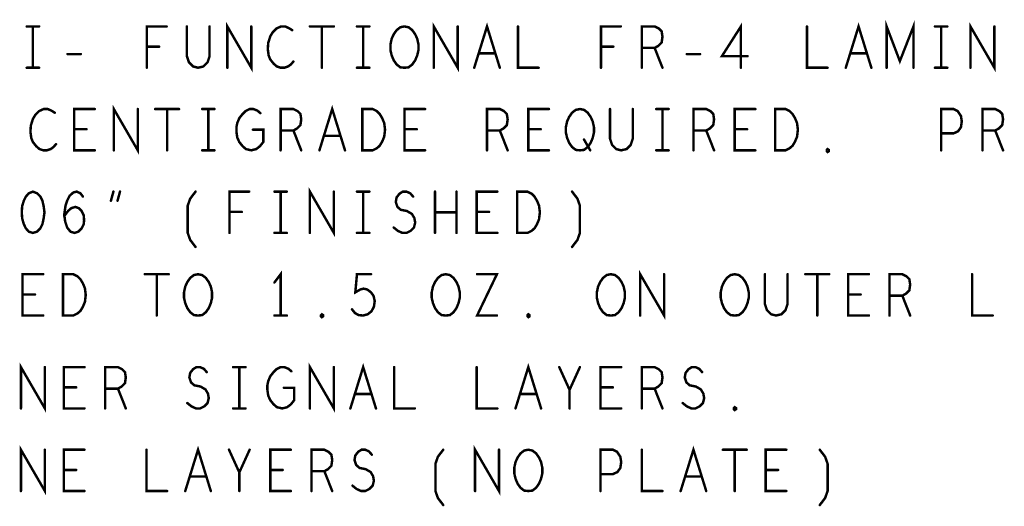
# Model space of a CAD drawing. Extents: x 28 to 61, y 24.9 to 46.
# Tile 78 of 86: x 49.8 to 52.2, y 42.1 to 43.3. Entities that reach past the tile are written whole.
import ezdxf

# ---------------------------------------------------------------- set-up
doc = ezdxf.new("R2010")
doc.units = 0
doc.layers.add('1', color=2, linetype='CONTINUOUS')

msp = doc.modelspace()

# ---------------------------------------------------------------- linework, layer by layer
at = {"layer": '1', "const_width": 0.003}
for points in [[(49.8035, 43.245, 1), (49.8005, 43.245, 1)], [(49.8185, 43.245, 1), (49.8155, 43.245, 1)], [(49.8335, 43.245, 1), (49.8305, 43.245, 1)], [(50.1425, 43.245, 1), (50.1395, 43.245, 1)], [(50.1915, 43.245, 1), (50.1885, 43.245, 1)], [(50.2465, 43.245, 1), (50.2435, 43.245, 1)], [(50.3475, 43.245, 1), (50.3445, 43.245, 1)], [(50.4895, 43.245, 1), (50.4865, 43.245, 1)], [(50.5185, 43.245, 1), (50.5155, 43.245, 1)], [(50.5475, 43.245, 1), (50.5445, 43.245, 1)], [(50.6035, 43.245, 1), (50.6005, 43.245, 1)], [(50.6185, 43.245, 1), (50.6155, 43.245, 1)], [(50.6335, 43.245, 1), (50.6305, 43.245, 1)], [(50.8475, 43.245, 1), (50.8445, 43.245, 1)], [(50.9935, 43.245, 1), (50.9905, 43.245, 1)], [(51.2425, 43.245, 1), (51.2395, 43.245, 1)], [(51.6935, 43.245, 1), (51.6905, 43.245, 1)], [(52.0035, 43.245, 1), (52.0005, 43.245, 1)], [(52.0185, 43.245, 1), (52.0155, 43.245, 1)], [(52.0335, 43.245, 1), (52.0305, 43.245, 1)], [(52.1475, 43.245, 1), (52.1445, 43.245, 1)], [(50.4465, 43.236, 1), (50.4435, 43.236, 1)], [(50.0945, 43.196, 1), (50.0915, 43.196, 1)], [(50.1245, 43.196, 1), (50.1215, 43.196, 1)], [(51.1945, 43.196, 1), (51.1915, 43.196, 1)], [(51.2245, 43.196, 1), (51.2215, 43.196, 1)], [(51.2935, 43.193, 1), (51.2905, 43.193, 1)], [(51.3245, 43.193, 1), (51.3215, 43.193, 1)], [(49.9025, 43.178, 1), (49.8995, 43.178, 1)], [(49.9345, 43.178, 1), (49.9315, 43.178, 1)], [(50.8985, 43.18, 1), (50.8955, 43.18, 1)], [(50.9385, 43.18, 1), (50.9355, 43.18, 1)], [(51.4025, 43.178, 1), (51.3995, 43.178, 1)], [(51.4345, 43.178, 1), (51.4315, 43.178, 1)], [(51.5495, 43.173, 1), (51.5465, 43.173, 1)], [(51.7985, 43.18, 1), (51.7955, 43.18, 1)], [(51.8385, 43.18, 1), (51.8355, 43.18, 1)], [(49.8035, 43.145, 1), (49.8005, 43.145, 1)], [(49.8185, 43.145, 1), (49.8155, 43.145, 1)], [(49.8335, 43.145, 1), (49.8305, 43.145, 1)], [(50.0945, 43.145, 1), (50.0915, 43.145, 1)], [(50.2895, 43.145, 1), (50.2865, 43.145, 1)], [(50.4495, 43.16, 1), (50.4465, 43.16, 1)], [(50.5185, 43.145, 1), (50.5155, 43.145, 1)], [(50.6035, 43.145, 1), (50.6005, 43.145, 1)], [(50.6185, 43.145, 1), (50.6155, 43.145, 1)], [(50.6335, 43.145, 1), (50.6305, 43.145, 1)], [(50.7185, 43.145, 1), (50.7155, 43.145, 1)], [(50.7185, 43.145, 1), (50.7155, 43.145, 1)], [(50.7895, 43.145, 1), (50.7865, 43.145, 1)], [(50.8875, 43.145, 1), (50.8845, 43.145, 1)], [(50.9495, 43.145, 1), (50.9465, 43.145, 1)], [(51.0435, 43.145, 1), (51.0405, 43.145, 1)], [(51.1945, 43.145, 1), (51.1915, 43.145, 1)], [(51.2935, 43.145, 1), (51.2905, 43.145, 1)], [(51.3435, 43.145, 1), (51.3405, 43.145, 1)], [(51.5335, 43.145, 1), (51.5305, 43.145, 1)], [(51.7435, 43.145, 1), (51.7405, 43.145, 1)], [(51.7875, 43.145, 1), (51.7845, 43.145, 1)], [(51.8495, 43.145, 1), (51.8465, 43.145, 1)], [(51.8865, 43.145, 1), (51.8835, 43.145, 1)], [(51.9515, 43.145, 1), (51.9485, 43.145, 1)], [(52.0035, 43.145, 1), (52.0005, 43.145, 1)], [(52.0185, 43.145, 1), (52.0155, 43.145, 1)], [(52.0335, 43.145, 1), (52.0305, 43.145, 1)], [(52.0895, 43.145, 1), (52.0865, 43.145, 1)], [(49.8715, 43.036, 1), (49.8685, 43.036, 1)], [(49.9685, 43.045, 1), (49.9655, 43.045, 1)], [(50.0725, 43.045, 1), (50.0695, 43.045, 1)], [(50.1145, 43.045, 1), (50.1115, 43.045, 1)], [(50.1435, 43.045, 1), (50.1405, 43.045, 1)], [(50.1725, 43.045, 1), (50.1695, 43.045, 1)], [(50.2285, 43.045, 1), (50.2255, 43.045, 1)], [(50.2435, 43.045, 1), (50.2405, 43.045, 1)], [(50.2585, 43.045, 1), (50.2555, 43.045, 1)], [(50.3695, 43.035, 1), (50.3665, 43.035, 1)], [(50.7685, 43.045, 1), (50.7655, 43.045, 1)], [(51.0685, 43.045, 1), (51.0655, 43.045, 1)], [(51.2165, 43.045, 1), (51.2135, 43.045, 1)], [(51.2715, 43.045, 1), (51.2685, 43.045, 1)], [(51.3285, 43.045, 1), (51.3255, 43.045, 1)], [(51.3435, 43.045, 1), (51.3405, 43.045, 1)], [(51.3585, 43.045, 1), (51.3555, 43.045, 1)], [(51.5685, 43.045, 1), (51.5655, 43.045, 1)], [(49.9185, 42.996, 1), (49.9155, 42.996, 1)], [(49.9485, 42.996, 1), (49.9455, 42.996, 1)], [(50.3515, 42.995, 1), (50.3485, 42.995, 1)], [(50.4185, 42.993, 1), (50.4155, 42.993, 1)], [(50.4495, 42.993, 1), (50.4465, 42.993, 1)], [(50.5235, 42.98, 1), (50.5205, 42.98, 1)], [(50.5635, 42.98, 1), (50.5605, 42.98, 1)], [(50.7185, 42.996, 1), (50.7155, 42.996, 1)], [(50.7485, 42.996, 1), (50.7455, 42.996, 1)], [(50.9185, 42.993, 1), (50.9155, 42.993, 1)], [(50.9495, 42.993, 1), (50.9465, 42.993, 1)], [(51.0185, 42.996, 1), (51.0155, 42.996, 1)], [(51.0485, 42.996, 1), (51.0455, 42.996, 1)], [(51.4185, 42.993, 1), (51.4155, 42.993, 1)], [(51.4495, 42.993, 1), (51.4465, 42.993, 1)], [(51.5185, 42.996, 1), (51.5155, 42.996, 1)], [(51.5485, 42.996, 1), (51.5455, 42.996, 1)], [(52.0185, 42.986, 1), (52.0155, 42.986, 1)], [(52.1185, 42.993, 1), (52.1155, 42.993, 1)], [(52.1495, 42.993, 1), (52.1465, 42.993, 1)], [(49.8745, 42.96, 1), (49.8715, 42.96, 1)], [(51.1535, 42.971, 1), (51.1505, 42.971, 1)], [(49.9685, 42.945, 1), (49.9655, 42.945, 1)], [(50.0145, 42.945, 1), (50.0115, 42.945, 1)], [(50.1435, 42.945, 1), (50.1405, 42.945, 1)], [(50.2285, 42.945, 1), (50.2255, 42.945, 1)], [(50.2435, 42.945, 1), (50.2405, 42.945, 1)], [(50.2585, 42.945, 1), (50.2555, 42.945, 1)], [(50.4185, 42.945, 1), (50.4155, 42.945, 1)], [(50.4685, 42.945, 1), (50.4655, 42.945, 1)], [(50.5125, 42.945, 1), (50.5095, 42.945, 1)], [(50.5745, 42.945, 1), (50.5715, 42.945, 1)], [(50.6165, 42.945, 1), (50.6135, 42.945, 1)], [(50.6165, 42.945, 1), (50.6135, 42.945, 1)], [(50.7685, 42.945, 1), (50.7655, 42.945, 1)], [(50.9185, 42.945, 1), (50.9155, 42.945, 1)], [(50.9685, 42.945, 1), (50.9655, 42.945, 1)], [(51.0685, 42.945, 1), (51.0655, 42.945, 1)], [(51.1435, 42.945, 1), (51.1405, 42.945, 1)], [(51.1435, 42.945, 1), (51.1405, 42.945, 1)], [(51.1685, 42.945, 1), (51.1655, 42.945, 1)], [(51.3285, 42.945, 1), (51.3255, 42.945, 1)], [(51.3435, 42.945, 1), (51.3405, 42.945, 1)], [(51.3585, 42.945, 1), (51.3555, 42.945, 1)], [(51.4185, 42.945, 1), (51.4155, 42.945, 1)], [(51.4685, 42.945, 1), (51.4655, 42.945, 1)], [(51.5685, 42.945, 1), (51.5655, 42.945, 1)], [(51.6165, 42.945, 1), (51.6135, 42.945, 1)], [(51.6165, 42.945, 1), (51.6135, 42.945, 1)], [(51.7435, 42.941, 1), (51.7405, 42.941, 1)], [(51.7435, 42.941, 1), (51.7405, 42.941, 1)], [(52.0185, 42.945, 1), (52.0155, 42.945, 1)], [(52.1185, 42.945, 1), (52.1155, 42.945, 1)], [(52.1685, 42.945, 1), (52.1655, 42.945, 1)], [(49.8185, 42.845, 1), (49.8155, 42.845, 1)], [(49.8185, 42.845, 1), (49.8155, 42.845, 1)], [(49.9395, 42.833, 1), (49.9365, 42.833, 1)], [(50.0135, 42.845, 1), (50.0105, 42.845, 1)], [(50.0295, 42.845, 1), (50.0265, 42.845, 1)], [(50.2125, 42.845, 1), (50.2095, 42.845, 1)], [(50.3425, 42.845, 1), (50.3395, 42.845, 1)], [(50.4035, 42.845, 1), (50.4005, 42.845, 1)], [(50.4185, 42.845, 1), (50.4155, 42.845, 1)], [(50.4335, 42.845, 1), (50.4305, 42.845, 1)], [(50.5475, 42.845, 1), (50.5445, 42.845, 1)], [(50.6035, 42.845, 1), (50.6005, 42.845, 1)], [(50.6185, 42.845, 1), (50.6155, 42.845, 1)], [(50.6335, 42.845, 1), (50.6305, 42.845, 1)], [(50.7395, 42.833, 1), (50.7365, 42.833, 1)], [(50.7925, 42.845, 1), (50.7895, 42.845, 1)], [(50.8445, 42.845, 1), (50.8415, 42.845, 1)], [(50.9435, 42.845, 1), (50.9405, 42.845, 1)], [(51.1245, 42.845, 1), (51.1215, 42.845, 1)], [(50.0075, 42.823, 1), (50.0045, 42.823, 1)], [(50.0235, 42.823, 1), (50.0205, 42.823, 1)], [(49.8945, 42.786, 1), (49.8915, 42.786, 1)], [(50.2945, 42.796, 1), (50.2915, 42.796, 1)], [(50.3245, 42.796, 1), (50.3215, 42.796, 1)], [(50.7925, 42.795, 1), (50.7895, 42.795, 1)], [(50.8445, 42.795, 1), (50.8415, 42.795, 1)], [(50.8935, 42.796, 1), (50.8905, 42.796, 1)], [(50.9235, 42.796, 1), (50.9205, 42.796, 1)], [(50.2945, 42.745, 1), (50.2915, 42.745, 1)], [(50.4035, 42.745, 1), (50.4005, 42.745, 1)], [(50.4185, 42.745, 1), (50.4155, 42.745, 1)], [(50.4335, 42.745, 1), (50.4305, 42.745, 1)], [(50.4895, 42.745, 1), (50.4865, 42.745, 1)], [(50.6035, 42.745, 1), (50.6005, 42.745, 1)], [(50.6185, 42.745, 1), (50.6155, 42.745, 1)], [(50.6335, 42.745, 1), (50.6305, 42.745, 1)], [(50.6925, 42.758, 1), (50.6895, 42.758, 1)], [(50.7925, 42.745, 1), (50.7895, 42.745, 1)], [(50.8445, 42.745, 1), (50.8415, 42.745, 1)], [(50.9435, 42.745, 1), (50.9405, 42.745, 1)], [(50.9915, 42.745, 1), (50.9885, 42.745, 1)], [(50.9915, 42.745, 1), (50.9885, 42.745, 1)], [(50.2125, 42.711, 1), (50.2095, 42.711, 1)], [(51.1245, 42.711, 1), (51.1215, 42.711, 1)], [(49.8435, 42.645, 1), (49.8405, 42.645, 1)], [(50.0895, 42.645, 1), (50.0865, 42.645, 1)], [(50.1185, 42.645, 1), (50.1155, 42.645, 1)], [(50.1475, 42.645, 1), (50.1445, 42.645, 1)], [(50.6375, 42.645, 1), (50.6345, 42.645, 1)], [(50.8945, 42.645, 1), (50.8915, 42.645, 1)], [(51.3475, 42.645, 1), (51.3445, 42.645, 1)], [(51.5915, 42.645, 1), (51.5885, 42.645, 1)], [(51.6465, 42.645, 1), (51.6435, 42.645, 1)], [(51.6895, 42.645, 1), (51.6865, 42.645, 1)], [(51.7185, 42.645, 1), (51.7155, 42.645, 1)], [(51.7475, 42.645, 1), (51.7445, 42.645, 1)], [(51.8435, 42.645, 1), (51.8405, 42.645, 1)], [(52.0935, 42.645, 1), (52.0905, 42.645, 1)], [(50.4035, 42.625, 1), (50.4005, 42.625, 1)], [(49.7935, 42.596, 1), (49.7905, 42.596, 1)], [(49.8235, 42.596, 1), (49.8205, 42.596, 1)], [(51.7935, 42.596, 1), (51.7905, 42.596, 1)], [(51.8235, 42.596, 1), (51.8205, 42.596, 1)], [(51.8935, 42.593, 1), (51.8905, 42.593, 1)], [(51.9245, 42.593, 1), (51.9215, 42.593, 1)], [(50.5915, 42.56, 1), (50.5885, 42.56, 1)], [(49.8435, 42.545, 1), (49.8405, 42.545, 1)], [(49.8915, 42.545, 1), (49.8885, 42.545, 1)], [(49.8915, 42.545, 1), (49.8885, 42.545, 1)], [(50.1185, 42.545, 1), (50.1155, 42.545, 1)], [(50.2185, 42.545, 1), (50.2155, 42.545, 1)], [(50.2185, 42.545, 1), (50.2155, 42.545, 1)], [(50.4035, 42.545, 1), (50.4005, 42.545, 1)], [(50.4185, 42.545, 1), (50.4155, 42.545, 1)], [(50.4335, 42.545, 1), (50.4305, 42.545, 1)], [(50.5185, 42.541, 1), (50.5155, 42.541, 1)], [(50.5185, 42.541, 1), (50.5155, 42.541, 1)], [(50.8185, 42.545, 1), (50.8155, 42.545, 1)], [(50.8185, 42.545, 1), (50.8155, 42.545, 1)], [(50.9425, 42.545, 1), (50.9395, 42.545, 1)], [(51.0185, 42.541, 1), (51.0155, 42.541, 1)], [(51.0185, 42.541, 1), (51.0155, 42.541, 1)], [(51.2185, 42.545, 1), (51.2155, 42.545, 1)], [(51.2185, 42.545, 1), (51.2155, 42.545, 1)], [(51.2895, 42.545, 1), (51.2865, 42.545, 1)], [(51.5185, 42.545, 1), (51.5155, 42.545, 1)], [(51.5185, 42.545, 1), (51.5155, 42.545, 1)], [(51.7185, 42.545, 1), (51.7155, 42.545, 1)], [(51.8435, 42.545, 1), (51.8405, 42.545, 1)], [(51.8935, 42.545, 1), (51.8905, 42.545, 1)], [(51.9435, 42.545, 1), (51.9405, 42.545, 1)], [(52.1435, 42.545, 1), (52.1405, 42.545, 1)], [(49.8475, 42.42, 1), (49.8445, 42.42, 1)], [(49.9435, 42.42, 1), (49.9405, 42.42, 1)], [(50.2395, 42.408, 1), (50.2365, 42.408, 1)], [(50.3035, 42.42, 1), (50.3005, 42.42, 1)], [(50.3185, 42.42, 1), (50.3155, 42.42, 1)], [(50.3335, 42.42, 1), (50.3305, 42.42, 1)], [(50.4445, 42.41, 1), (50.4415, 42.41, 1)], [(50.5475, 42.42, 1), (50.5445, 42.42, 1)], [(50.6935, 42.42, 1), (50.6905, 42.42, 1)], [(50.8935, 42.42, 1), (50.8905, 42.42, 1)], [(51.0935, 42.42, 1), (51.0905, 42.42, 1)], [(51.1435, 42.42, 1), (51.1405, 42.42, 1)], [(51.2435, 42.42, 1), (51.2405, 42.42, 1)], [(51.4395, 42.408, 1), (51.4365, 42.408, 1)], [(49.8935, 42.371, 1), (49.8905, 42.371, 1)], [(49.9235, 42.371, 1), (49.9205, 42.371, 1)], [(49.9935, 42.368, 1), (49.9905, 42.368, 1)], [(50.0245, 42.368, 1), (50.0215, 42.368, 1)], [(50.4265, 42.37, 1), (50.4235, 42.37, 1)], [(51.1185, 42.365, 1), (51.1155, 42.365, 1)], [(51.1935, 42.371, 1), (51.1905, 42.371, 1)], [(51.2235, 42.371, 1), (51.2205, 42.371, 1)], [(51.2935, 42.368, 1), (51.2905, 42.368, 1)], [(51.3245, 42.368, 1), (51.3215, 42.368, 1)], [(50.1925, 42.333, 1), (50.1895, 42.333, 1)], [(50.5985, 42.355, 1), (50.5955, 42.355, 1)], [(50.6385, 42.355, 1), (50.6355, 42.355, 1)], [(50.9985, 42.355, 1), (50.9955, 42.355, 1)], [(51.0385, 42.355, 1), (51.0355, 42.355, 1)], [(51.3925, 42.333, 1), (51.3895, 42.333, 1)], [(49.7895, 42.32, 1), (49.7865, 42.32, 1)], [(49.9435, 42.32, 1), (49.9405, 42.32, 1)], [(49.9935, 42.32, 1), (49.9905, 42.32, 1)], [(50.0435, 42.32, 1), (50.0405, 42.32, 1)], [(50.3035, 42.32, 1), (50.3005, 42.32, 1)], [(50.3185, 42.32, 1), (50.3155, 42.32, 1)], [(50.3335, 42.32, 1), (50.3305, 42.32, 1)], [(50.4895, 42.32, 1), (50.4865, 42.32, 1)], [(50.5875, 42.32, 1), (50.5845, 42.32, 1)], [(50.6495, 42.32, 1), (50.6465, 42.32, 1)], [(50.7435, 42.32, 1), (50.7405, 42.32, 1)], [(50.9435, 42.32, 1), (50.9405, 42.32, 1)], [(50.9875, 42.32, 1), (50.9845, 42.32, 1)], [(51.0495, 42.32, 1), (51.0465, 42.32, 1)], [(51.1185, 42.32, 1), (51.1155, 42.32, 1)], [(51.2435, 42.32, 1), (51.2405, 42.32, 1)], [(51.2935, 42.32, 1), (51.2905, 42.32, 1)], [(51.3435, 42.32, 1), (51.3405, 42.32, 1)], [(51.5185, 42.316, 1), (51.5155, 42.316, 1)], [(51.5185, 42.316, 1), (51.5155, 42.316, 1)], [(49.8475, 42.22, 1), (49.8445, 42.22, 1)], [(49.9435, 42.22, 1), (49.9405, 42.22, 1)], [(50.0935, 42.22, 1), (50.0905, 42.22, 1)], [(50.2935, 42.22, 1), (50.2905, 42.22, 1)], [(50.3435, 42.22, 1), (50.3405, 42.22, 1)], [(50.4435, 42.22, 1), (50.4405, 42.22, 1)], [(50.8125, 42.22, 1), (50.8095, 42.22, 1)], [(50.9475, 42.22, 1), (50.9445, 42.22, 1)], [(51.2935, 42.22, 1), (51.2905, 42.22, 1)], [(51.4895, 42.22, 1), (51.4865, 42.22, 1)], [(51.5185, 42.22, 1), (51.5155, 42.22, 1)], [(51.5475, 42.22, 1), (51.5445, 42.22, 1)], [(51.6435, 42.22, 1), (51.6405, 42.22, 1)], [(51.7245, 42.22, 1), (51.7215, 42.22, 1)], [(50.6395, 42.208, 1), (50.6365, 42.208, 1)], [(49.8935, 42.171, 1), (49.8905, 42.171, 1)], [(49.9235, 42.171, 1), (49.9205, 42.171, 1)], [(50.3185, 42.165, 1), (50.3155, 42.165, 1)], [(50.3935, 42.171, 1), (50.3905, 42.171, 1)], [(50.4235, 42.171, 1), (50.4205, 42.171, 1)], [(50.4935, 42.168, 1), (50.4905, 42.168, 1)], [(50.5245, 42.168, 1), (50.5215, 42.168, 1)], [(51.5935, 42.171, 1), (51.5905, 42.171, 1)], [(51.6235, 42.171, 1), (51.6205, 42.171, 1)], [(50.1985, 42.155, 1), (50.1955, 42.155, 1)], [(50.2385, 42.155, 1), (50.2355, 42.155, 1)], [(51.1935, 42.161, 1), (51.1905, 42.161, 1)], [(51.3985, 42.155, 1), (51.3955, 42.155, 1)], [(51.4385, 42.155, 1), (51.4355, 42.155, 1)], [(49.7895, 42.12, 1), (49.7865, 42.12, 1)], [(49.9435, 42.12, 1), (49.9405, 42.12, 1)], [(50.1435, 42.12, 1), (50.1405, 42.12, 1)], [(50.1875, 42.12, 1), (50.1845, 42.12, 1)], [(50.2495, 42.12, 1), (50.2465, 42.12, 1)], [(50.3185, 42.12, 1), (50.3155, 42.12, 1)], [(50.4435, 42.12, 1), (50.4405, 42.12, 1)], [(50.4935, 42.12, 1), (50.4905, 42.12, 1)], [(50.5435, 42.12, 1), (50.5405, 42.12, 1)], [(50.5925, 42.133, 1), (50.5895, 42.133, 1)], [(50.8895, 42.12, 1), (50.8865, 42.12, 1)], [(51.0185, 42.12, 1), (51.0155, 42.12, 1)], [(51.0185, 42.12, 1), (51.0155, 42.12, 1)], [(51.1935, 42.12, 1), (51.1905, 42.12, 1)], [(51.3435, 42.12, 1), (51.3405, 42.12, 1)], [(51.3875, 42.12, 1), (51.3845, 42.12, 1)], [(51.4495, 42.12, 1), (51.4465, 42.12, 1)], [(51.5185, 42.12, 1), (51.5155, 42.12, 1)], [(51.6435, 42.12, 1), (51.6405, 42.12, 1)], [(50.8125, 42.086, 1), (50.8095, 42.086, 1)], [(51.7245, 42.086, 1), (51.7215, 42.086, 1)]]:
    msp.add_lwpolyline(points, format="xyb", close=True, dxfattribs=at)
at = {"layer": '1', "const_width": 0.006}
for points in [[(49.802, 43.245), (49.832, 43.245)], [(49.817, 43.245), (49.817, 43.145)], [(50.093, 43.145), (50.093, 43.245), (50.141, 43.245)], [(50.19, 43.245), (50.19, 43.173), (50.195, 43.158), (50.205, 43.148), (50.217, 43.145), (50.23, 43.148), (50.24, 43.158), (50.245, 43.173), (50.245, 43.245)], [(50.288, 43.145), (50.288, 43.245), (50.346, 43.145), (50.346, 43.245)], [(50.445, 43.236), (50.437, 43.241), (50.428, 43.245), (50.418, 43.245), (50.407, 43.24), (50.398, 43.231), (50.392, 43.221), (50.387, 43.205), (50.386, 43.19), (50.388, 43.175), (50.392, 43.165), (50.4, 43.155), (50.408, 43.148), (50.417, 43.145), (50.426, 43.145), (50.435, 43.148), (50.442, 43.153), (50.448, 43.16)], [(50.488, 43.245), (50.546, 43.245)], [(50.517, 43.245), (50.517, 43.145)], [(50.602, 43.245), (50.632, 43.245)], [(50.617, 43.245), (50.617, 43.145)], [(50.717, 43.145), (50.707, 43.146), (50.698, 43.153), (50.691, 43.163), (50.686, 43.175), (50.683, 43.188), (50.683, 43.201), (50.686, 43.215), (50.691, 43.226), (50.698, 43.236), (50.707, 43.243), (50.717, 43.245), (50.727, 43.243), (50.736, 43.236), (50.743, 43.226), (50.748, 43.215), (50.751, 43.201), (50.751, 43.188), (50.748, 43.175), (50.743, 43.163), (50.736, 43.153), (50.727, 43.146), (50.717, 43.145)], [(50.788, 43.145), (50.788, 43.245), (50.846, 43.145), (50.846, 43.245)], [(50.886, 43.145), (50.917, 43.245), (50.948, 43.145)], [(50.992, 43.245), (50.992, 43.145), (51.042, 43.145)], [(51.193, 43.145), (51.193, 43.245), (51.241, 43.245)], [(51.292, 43.145), (51.292, 43.245), (51.323, 43.245), (51.333, 43.24), (51.34, 43.233), (51.342, 43.22), (51.34, 43.206), (51.332, 43.198), (51.323, 43.193), (51.292, 43.193)], [(51.532, 43.145), (51.532, 43.245), (51.486, 43.173), (51.548, 43.173)], [(51.692, 43.245), (51.692, 43.145), (51.742, 43.145)], [(51.786, 43.145), (51.817, 43.245), (51.848, 43.145)], [(51.885, 43.145), (51.885, 43.245), (51.917, 43.161), (51.95, 43.245), (51.95, 43.145)], [(52.002, 43.245), (52.032, 43.245)], [(52.017, 43.245), (52.017, 43.145)], [(52.088, 43.145), (52.088, 43.245), (52.146, 43.145), (52.146, 43.245)], [(50.123, 43.196), (50.093, 43.196)], [(51.223, 43.196), (51.193, 43.196)], [(51.323, 43.193), (51.342, 43.145)], [(49.901, 43.178), (49.933, 43.178)], [(50.937, 43.18), (50.897, 43.18)], [(51.401, 43.178), (51.433, 43.178)], [(51.837, 43.18), (51.797, 43.18)], [(49.802, 43.145), (49.832, 43.145)], [(50.602, 43.145), (50.632, 43.145)], [(52.002, 43.145), (52.032, 43.145)], [(50.013, 42.945), (50.013, 43.045), (50.071, 42.945), (50.071, 43.045)], [(50.511, 42.945), (50.542, 43.045), (50.573, 42.945)], [(49.87, 43.036), (49.862, 43.041), (49.853, 43.045), (49.843, 43.045), (49.832, 43.04), (49.823, 43.031), (49.817, 43.021), (49.812, 43.005), (49.811, 42.99), (49.813, 42.975), (49.817, 42.965), (49.825, 42.955), (49.833, 42.948), (49.842, 42.945), (49.851, 42.945), (49.86, 42.948), (49.867, 42.953), (49.873, 42.96)], [(49.967, 42.945), (49.917, 42.945), (49.917, 43.045), (49.967, 43.045)], [(50.113, 43.045), (50.171, 43.045)], [(50.142, 43.045), (50.142, 42.945)], [(50.227, 43.045), (50.257, 43.045)], [(50.242, 43.045), (50.242, 42.945)], [(50.35, 42.995), (50.375, 42.995), (50.375, 42.965), (50.367, 42.955), (50.358, 42.948), (50.346, 42.945), (50.333, 42.948), (50.325, 42.955), (50.317, 42.965), (50.312, 42.976), (50.31, 42.99), (50.31, 43.001), (50.312, 43.011), (50.317, 43.023), (50.325, 43.033), (50.332, 43.04), (50.342, 43.045), (50.351, 43.045), (50.361, 43.041), (50.368, 43.035)], [(50.417, 42.945), (50.417, 43.045), (50.448, 43.045), (50.458, 43.04), (50.465, 43.033), (50.467, 43.02), (50.465, 43.006), (50.457, 42.998), (50.448, 42.993), (50.417, 42.993)], [(50.615, 42.945), (50.615, 43.045), (50.64, 43.045), (50.65, 43.04), (50.657, 43.033), (50.663, 43.023), (50.668, 43.011), (50.67, 42.995), (50.668, 42.978), (50.663, 42.966), (50.657, 42.956), (50.65, 42.95), (50.64, 42.945), (50.615, 42.945)], [(50.767, 42.945), (50.717, 42.945), (50.717, 43.045), (50.767, 43.045)], [(50.917, 42.945), (50.917, 43.045), (50.948, 43.045), (50.958, 43.04), (50.965, 43.033), (50.967, 43.02), (50.965, 43.006), (50.957, 42.998), (50.948, 42.993), (50.917, 42.993)], [(51.067, 42.945), (51.017, 42.945), (51.017, 43.045), (51.067, 43.045)], [(51.142, 42.945), (51.132, 42.946), (51.123, 42.953), (51.116, 42.963), (51.111, 42.975), (51.108, 42.988), (51.108, 43.001), (51.111, 43.015), (51.116, 43.026), (51.123, 43.036), (51.132, 43.043), (51.142, 43.045), (51.152, 43.043), (51.161, 43.036), (51.168, 43.026), (51.173, 43.015), (51.176, 43.001), (51.176, 42.988), (51.173, 42.975), (51.168, 42.963), (51.161, 42.953), (51.152, 42.946), (51.142, 42.945)], [(51.215, 43.045), (51.215, 42.973), (51.22, 42.958), (51.23, 42.948), (51.242, 42.945), (51.255, 42.948), (51.265, 42.958), (51.27, 42.973), (51.27, 43.045)], [(51.327, 43.045), (51.357, 43.045)], [(51.342, 43.045), (51.342, 42.945)], [(51.417, 42.945), (51.417, 43.045), (51.448, 43.045), (51.458, 43.04), (51.465, 43.033), (51.467, 43.02), (51.465, 43.006), (51.457, 42.998), (51.448, 42.993), (51.417, 42.993)], [(51.567, 42.945), (51.517, 42.945), (51.517, 43.045), (51.567, 43.045)], [(51.615, 42.945), (51.615, 43.045), (51.64, 43.045), (51.65, 43.04), (51.657, 43.033), (51.663, 43.023), (51.668, 43.011), (51.67, 42.995), (51.668, 42.978), (51.663, 42.966), (51.657, 42.956), (51.65, 42.95), (51.64, 42.945), (51.615, 42.945)], [(52.017, 42.945), (52.017, 43.045), (52.047, 43.045), (52.057, 43.04), (52.065, 43.028), (52.067, 43.015), (52.065, 43.001), (52.058, 42.991), (52.047, 42.986), (52.017, 42.986)], [(52.117, 42.945), (52.117, 43.045), (52.148, 43.045), (52.158, 43.04), (52.165, 43.033), (52.167, 43.02), (52.165, 43.006), (52.157, 42.998), (52.148, 42.993), (52.117, 42.993)], [(49.947, 42.996), (49.917, 42.996)], [(50.448, 42.993), (50.467, 42.945)], [(50.562, 42.98), (50.522, 42.98)], [(50.747, 42.996), (50.717, 42.996)], [(50.948, 42.993), (50.967, 42.945)], [(51.047, 42.996), (51.017, 42.996)], [(51.448, 42.993), (51.467, 42.945)], [(51.547, 42.996), (51.517, 42.996)], [(52.148, 42.993), (52.167, 42.945)], [(51.152, 42.971), (51.167, 42.945)], [(50.227, 42.945), (50.257, 42.945)], [(51.327, 42.945), (51.357, 42.945)], [(51.742, 42.941), (51.74, 42.943), (51.74, 42.946), (51.742, 42.948), (51.745, 42.946), (51.745, 42.943), (51.742, 42.941)], [(49.817, 42.845), (49.807, 42.841), (49.8, 42.833), (49.795, 42.823), (49.791, 42.81), (49.79, 42.795), (49.791, 42.78), (49.795, 42.766), (49.8, 42.756), (49.807, 42.748), (49.817, 42.745), (49.827, 42.748), (49.835, 42.756), (49.84, 42.766), (49.843, 42.78), (49.845, 42.795), (49.843, 42.81), (49.84, 42.823), (49.835, 42.833), (49.827, 42.841), (49.817, 42.845)], [(49.893, 42.786), (49.902, 42.798), (49.91, 42.805), (49.92, 42.808), (49.928, 42.805), (49.935, 42.798), (49.94, 42.788), (49.941, 42.776), (49.94, 42.766), (49.935, 42.756), (49.927, 42.748), (49.918, 42.745), (49.908, 42.748), (49.9, 42.758), (49.895, 42.773), (49.893, 42.79), (49.896, 42.811), (49.9, 42.823), (49.906, 42.835), (49.915, 42.843), (49.923, 42.845), (49.932, 42.841), (49.938, 42.833)], [(50.006, 42.823), (50.012, 42.845)], [(50.028, 42.845), (50.022, 42.823)], [(50.211, 42.711), (50.198, 42.728), (50.192, 42.745), (50.192, 42.811), (50.198, 42.828), (50.211, 42.845)], [(50.293, 42.745), (50.293, 42.845), (50.341, 42.845)], [(50.402, 42.845), (50.432, 42.845)], [(50.417, 42.845), (50.417, 42.745)], [(50.488, 42.745), (50.488, 42.845), (50.546, 42.745), (50.546, 42.845)], [(50.602, 42.845), (50.632, 42.845)], [(50.617, 42.845), (50.617, 42.745)], [(50.691, 42.758), (50.701, 42.75), (50.712, 42.745), (50.722, 42.745), (50.732, 42.75), (50.74, 42.758), (50.743, 42.77), (50.741, 42.781), (50.735, 42.791), (50.723, 42.798), (50.708, 42.801), (50.7, 42.808), (50.696, 42.82), (50.698, 42.831), (50.705, 42.84), (50.713, 42.845), (50.722, 42.845), (50.731, 42.841), (50.738, 42.833)], [(50.791, 42.745), (50.791, 42.845)], [(50.843, 42.845), (50.843, 42.745)], [(50.942, 42.745), (50.892, 42.745), (50.892, 42.845), (50.942, 42.845)], [(50.99, 42.745), (50.99, 42.845), (51.015, 42.845), (51.025, 42.84), (51.032, 42.833), (51.038, 42.823), (51.043, 42.811), (51.045, 42.795), (51.043, 42.778), (51.038, 42.766), (51.032, 42.756), (51.025, 42.75), (51.015, 42.745), (50.99, 42.745)], [(51.123, 42.711), (51.136, 42.728), (51.142, 42.745), (51.142, 42.811), (51.136, 42.828), (51.123, 42.845)], [(50.323, 42.796), (50.293, 42.796)], [(50.843, 42.795), (50.791, 42.795)], [(50.922, 42.796), (50.892, 42.796)], [(50.402, 42.745), (50.432, 42.745)], [(50.602, 42.745), (50.632, 42.745)], [(49.842, 42.545), (49.792, 42.545), (49.792, 42.645), (49.842, 42.645)], [(49.89, 42.545), (49.89, 42.645), (49.915, 42.645), (49.925, 42.64), (49.932, 42.633), (49.938, 42.623), (49.943, 42.611), (49.945, 42.595), (49.943, 42.578), (49.938, 42.566), (49.932, 42.556), (49.925, 42.55), (49.915, 42.545), (49.89, 42.545)], [(50.088, 42.645), (50.146, 42.645)], [(50.117, 42.645), (50.117, 42.545)], [(50.217, 42.545), (50.207, 42.546), (50.198, 42.553), (50.191, 42.563), (50.186, 42.575), (50.183, 42.588), (50.183, 42.601), (50.186, 42.615), (50.191, 42.626), (50.198, 42.636), (50.207, 42.643), (50.217, 42.645), (50.227, 42.643), (50.236, 42.636), (50.243, 42.626), (50.248, 42.615), (50.251, 42.601), (50.251, 42.588), (50.248, 42.575), (50.243, 42.563), (50.236, 42.553), (50.227, 42.546), (50.217, 42.545)], [(50.417, 42.545), (50.417, 42.645), (50.402, 42.625)], [(50.59, 42.56), (50.597, 42.551), (50.606, 42.546), (50.617, 42.545), (50.628, 42.548), (50.637, 42.555), (50.643, 42.566), (50.645, 42.58), (50.642, 42.593), (50.636, 42.601), (50.627, 42.608), (50.618, 42.61), (50.61, 42.608), (50.598, 42.601), (50.602, 42.645), (50.636, 42.645)], [(50.817, 42.545), (50.807, 42.546), (50.798, 42.553), (50.791, 42.563), (50.786, 42.575), (50.783, 42.588), (50.783, 42.601), (50.786, 42.615), (50.791, 42.626), (50.798, 42.636), (50.807, 42.643), (50.817, 42.645), (50.827, 42.643), (50.836, 42.636), (50.843, 42.626), (50.848, 42.615), (50.851, 42.601), (50.851, 42.588), (50.848, 42.575), (50.843, 42.563), (50.836, 42.553), (50.827, 42.546), (50.817, 42.545)], [(50.893, 42.645), (50.941, 42.645), (50.893, 42.545), (50.941, 42.545)], [(51.217, 42.545), (51.207, 42.546), (51.198, 42.553), (51.191, 42.563), (51.186, 42.575), (51.183, 42.588), (51.183, 42.601), (51.186, 42.615), (51.191, 42.626), (51.198, 42.636), (51.207, 42.643), (51.217, 42.645), (51.227, 42.643), (51.236, 42.636), (51.243, 42.626), (51.248, 42.615), (51.251, 42.601), (51.251, 42.588), (51.248, 42.575), (51.243, 42.563), (51.236, 42.553), (51.227, 42.546), (51.217, 42.545)], [(51.288, 42.545), (51.288, 42.645), (51.346, 42.545), (51.346, 42.645)], [(51.517, 42.545), (51.507, 42.546), (51.498, 42.553), (51.491, 42.563), (51.486, 42.575), (51.483, 42.588), (51.483, 42.601), (51.486, 42.615), (51.491, 42.626), (51.498, 42.636), (51.507, 42.643), (51.517, 42.645), (51.527, 42.643), (51.536, 42.636), (51.543, 42.626), (51.548, 42.615), (51.551, 42.601), (51.551, 42.588), (51.548, 42.575), (51.543, 42.563), (51.536, 42.553), (51.527, 42.546), (51.517, 42.545)], [(51.59, 42.645), (51.59, 42.573), (51.595, 42.558), (51.605, 42.548), (51.617, 42.545), (51.63, 42.548), (51.64, 42.558), (51.645, 42.573), (51.645, 42.645)], [(51.688, 42.645), (51.746, 42.645)], [(51.717, 42.645), (51.717, 42.545)], [(51.842, 42.545), (51.792, 42.545), (51.792, 42.645), (51.842, 42.645)], [(51.892, 42.545), (51.892, 42.645), (51.923, 42.645), (51.933, 42.64), (51.94, 42.633), (51.942, 42.62), (51.94, 42.606), (51.932, 42.598), (51.923, 42.593), (51.892, 42.593)], [(52.092, 42.645), (52.092, 42.545), (52.142, 42.545)], [(49.822, 42.596), (49.792, 42.596)], [(51.822, 42.596), (51.792, 42.596)], [(51.923, 42.593), (51.942, 42.545)], [(50.517, 42.541), (50.515, 42.543), (50.515, 42.546), (50.517, 42.548), (50.52, 42.546), (50.52, 42.543), (50.517, 42.541)], [(51.017, 42.541), (51.015, 42.543), (51.015, 42.546), (51.017, 42.548), (51.02, 42.546), (51.02, 42.543), (51.017, 42.541)], [(50.402, 42.545), (50.432, 42.545)], [(49.788, 42.32), (49.788, 42.42), (49.846, 42.32), (49.846, 42.42)], [(50.488, 42.32), (50.488, 42.42), (50.546, 42.32), (50.546, 42.42)], [(50.586, 42.32), (50.617, 42.42), (50.648, 42.32)], [(50.986, 42.32), (51.017, 42.42), (51.048, 42.32)], [(49.942, 42.32), (49.892, 42.32), (49.892, 42.42), (49.942, 42.42)], [(49.992, 42.32), (49.992, 42.42), (50.023, 42.42), (50.033, 42.415), (50.04, 42.408), (50.042, 42.395), (50.04, 42.381), (50.032, 42.373), (50.023, 42.368), (49.992, 42.368)], [(50.191, 42.333), (50.201, 42.325), (50.212, 42.32), (50.222, 42.32), (50.232, 42.325), (50.24, 42.333), (50.243, 42.345), (50.241, 42.356), (50.235, 42.366), (50.223, 42.373), (50.208, 42.376), (50.2, 42.383), (50.196, 42.395), (50.198, 42.406), (50.205, 42.415), (50.213, 42.42), (50.222, 42.42), (50.231, 42.416), (50.238, 42.408)], [(50.302, 42.42), (50.332, 42.42)], [(50.317, 42.42), (50.317, 42.32)], [(50.425, 42.37), (50.45, 42.37), (50.45, 42.34), (50.442, 42.33), (50.433, 42.323), (50.421, 42.32), (50.408, 42.323), (50.4, 42.33), (50.392, 42.34), (50.387, 42.351), (50.385, 42.365), (50.385, 42.376), (50.387, 42.386), (50.392, 42.398), (50.4, 42.408), (50.407, 42.415), (50.417, 42.42), (50.426, 42.42), (50.436, 42.416), (50.443, 42.41)], [(50.692, 42.42), (50.692, 42.32), (50.742, 42.32)], [(50.892, 42.42), (50.892, 42.32), (50.942, 42.32)], [(51.117, 42.32), (51.117, 42.365), (51.092, 42.42)], [(51.142, 42.42), (51.117, 42.365)], [(51.242, 42.32), (51.192, 42.32), (51.192, 42.42), (51.242, 42.42)], [(51.292, 42.32), (51.292, 42.42), (51.323, 42.42), (51.333, 42.415), (51.34, 42.408), (51.342, 42.395), (51.34, 42.381), (51.332, 42.373), (51.323, 42.368), (51.292, 42.368)], [(51.391, 42.333), (51.401, 42.325), (51.412, 42.32), (51.422, 42.32), (51.432, 42.325), (51.44, 42.333), (51.443, 42.345), (51.441, 42.356), (51.435, 42.366), (51.423, 42.373), (51.408, 42.376), (51.4, 42.383), (51.396, 42.395), (51.398, 42.406), (51.405, 42.415), (51.413, 42.42), (51.422, 42.42), (51.431, 42.416), (51.438, 42.408)], [(49.922, 42.371), (49.892, 42.371)], [(50.023, 42.368), (50.042, 42.32)], [(51.222, 42.371), (51.192, 42.371)], [(51.323, 42.368), (51.342, 42.32)], [(50.637, 42.355), (50.597, 42.355)], [(51.037, 42.355), (50.997, 42.355)], [(50.302, 42.32), (50.332, 42.32)], [(51.517, 42.316), (51.515, 42.318), (51.515, 42.321), (51.517, 42.323), (51.52, 42.321), (51.52, 42.318), (51.517, 42.316)], [(49.788, 42.12), (49.788, 42.22), (49.846, 42.12), (49.846, 42.22)], [(49.942, 42.12), (49.892, 42.12), (49.892, 42.22), (49.942, 42.22)], [(50.092, 42.22), (50.092, 42.12), (50.142, 42.12)], [(50.186, 42.12), (50.217, 42.22), (50.248, 42.12)], [(50.317, 42.12), (50.317, 42.165), (50.292, 42.22)], [(50.342, 42.22), (50.317, 42.165)], [(50.442, 42.12), (50.392, 42.12), (50.392, 42.22), (50.442, 42.22)], [(50.492, 42.12), (50.492, 42.22), (50.523, 42.22), (50.533, 42.215), (50.54, 42.208), (50.542, 42.195), (50.54, 42.181), (50.532, 42.173), (50.523, 42.168), (50.492, 42.168)], [(50.591, 42.133), (50.601, 42.125), (50.612, 42.12), (50.622, 42.12), (50.632, 42.125), (50.64, 42.133), (50.643, 42.145), (50.641, 42.156), (50.635, 42.166), (50.623, 42.173), (50.608, 42.176), (50.6, 42.183), (50.596, 42.195), (50.598, 42.206), (50.605, 42.215), (50.613, 42.22), (50.622, 42.22), (50.631, 42.216), (50.638, 42.208)], [(50.811, 42.086), (50.798, 42.103), (50.792, 42.12), (50.792, 42.186), (50.798, 42.203), (50.811, 42.22)], [(50.888, 42.12), (50.888, 42.22), (50.946, 42.12), (50.946, 42.22)], [(51.017, 42.12), (51.007, 42.121), (50.998, 42.128), (50.991, 42.138), (50.986, 42.15), (50.983, 42.163), (50.983, 42.176), (50.986, 42.19), (50.991, 42.201), (50.998, 42.211), (51.007, 42.218), (51.017, 42.22), (51.027, 42.218), (51.036, 42.211), (51.043, 42.201), (51.048, 42.19), (51.051, 42.176), (51.051, 42.163), (51.048, 42.15), (51.043, 42.138), (51.036, 42.128), (51.027, 42.121), (51.017, 42.12)], [(51.192, 42.12), (51.192, 42.22), (51.222, 42.22), (51.232, 42.215), (51.24, 42.203), (51.242, 42.19), (51.24, 42.176), (51.233, 42.166), (51.222, 42.161), (51.192, 42.161)], [(51.292, 42.22), (51.292, 42.12), (51.342, 42.12)], [(51.386, 42.12), (51.417, 42.22), (51.448, 42.12)], [(51.488, 42.22), (51.546, 42.22)], [(51.517, 42.22), (51.517, 42.12)], [(51.642, 42.12), (51.592, 42.12), (51.592, 42.22), (51.642, 42.22)], [(51.723, 42.086), (51.736, 42.103), (51.742, 42.12), (51.742, 42.186), (51.736, 42.203), (51.723, 42.22)], [(49.922, 42.171), (49.892, 42.171)], [(50.422, 42.171), (50.392, 42.171)], [(50.523, 42.168), (50.542, 42.12)], [(51.622, 42.171), (51.592, 42.171)], [(50.237, 42.155), (50.197, 42.155)], [(51.437, 42.155), (51.397, 42.155)]]:
    msp.add_lwpolyline(points, dxfattribs=at)

doc.saveas('drawing.dxf')
